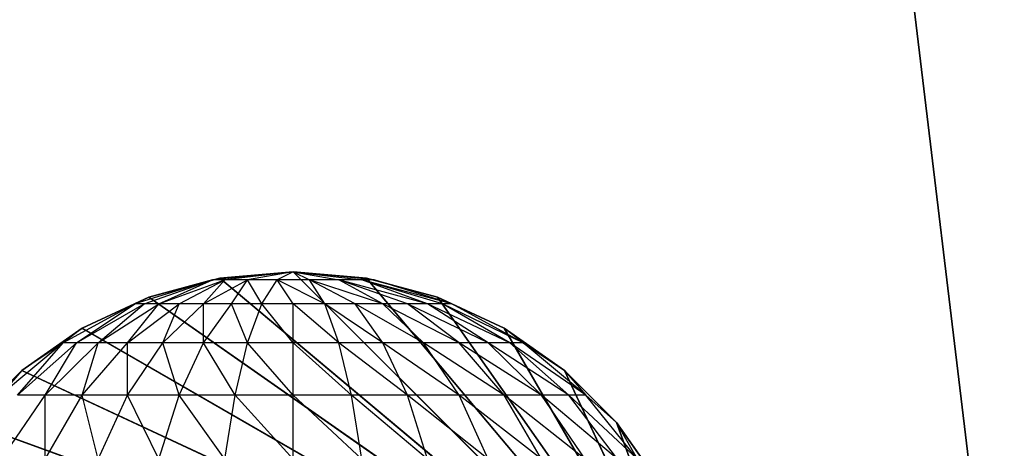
# Model space of a CAD drawing. Extents: x 226 to 378, y -30 to 313.
# Tile 133 of 256: x 286.186 to 287.667, y 64.204 to 64.85. Entities that reach past the tile are written whole.
import ezdxf

# ---------------------------------------------------------------- set-up
doc = ezdxf.new("R2010")
doc.units = 0
doc.header["$LTSCALE"] = 25.4
doc.layers.get('0').update_dxf_attribs({"color": 13, "linetype": 'CONTINUOUS'})
for name, color, linetype in [('_NCL1_62', 7, 'CONTINUOUS'), ('_NCL1_64', 250, 'CONTINUOUS'), ('_NCL1_7', 41, 'CONTINUOUS')]:
    doc.layers.add(name, color=color, linetype=linetype)

# ---------------------------------------------------------------- blocks, each defined once
blk = doc.blocks.new('EWON_2005CD_4005CD_COSY141')
at = {"layer": '_NCL1_64', "color": 0}
blk.add_line((83.82, 303.53, 297.18), (92.6902, 229.7113, 297.18), dxfattribs=at)
blk.add_line((83.82, 303.53, 297.18), (92.6902, 229.7113, 297.18), dxfattribs=at)
at = {"layer": '_NCL1_7', "color": 0}
for p, q in [((90.9535, 248.5118, 297.18), (90.805, 248.92, 297.18)), ((90.9535, 248.5118, 297.18), (90.805, 248.92, 297.18)), ((91.0318, 248.4336, 297.18), (90.805, 248.92, 297.18)), ((91.0318, 248.4336, 297.18), (90.805, 248.92, 297.18)), ((91.1225, 248.3701, 297.18), (90.805, 248.92, 297.18)), ((91.1225, 248.3701, 297.18), (90.805, 248.92, 297.18)), ((91.2228, 248.3233, 297.18), (90.805, 248.92, 297.18)), ((91.2228, 248.3233, 297.18), (90.805, 248.92, 297.18)), ((91.3297, 248.2947, 297.18), (90.805, 248.92, 297.18)), ((91.3297, 248.2947, 297.18), (90.805, 248.92, 297.18)), ((91.44, 248.285, 297.18), (90.805, 248.92, 297.18)), ((91.44, 248.285, 297.18), (90.805, 248.92, 297.18)), ((91.5503, 248.2947, 297.18), (90.805, 248.92, 297.18)), ((91.5503, 248.2947, 297.18), (90.805, 248.92, 297.18)), ((91.6572, 248.3233, 297.18), (90.805, 248.92, 297.18)), ((91.6572, 248.3233, 297.18), (90.805, 248.92, 297.18)), ((91.7575, 248.3701, 297.18), (90.805, 248.92, 297.18)), ((91.7575, 248.3701, 297.18), (90.805, 248.92, 297.18)), ((91.8482, 248.4336, 297.18), (90.805, 248.92, 297.18)), ((91.8482, 248.4336, 297.18), (90.805, 248.92, 297.18)), ((91.9264, 248.5118, 297.18), (90.805, 248.92, 297.18)), ((91.9264, 248.5118, 297.18), (90.805, 248.92, 297.18)), ((90.9535, 248.5118, 309.245), (90.8901, 248.6025, 297.18)), ((90.8901, 248.6025, 309.245), (90.9535, 248.5118, 309.245)), ((90.9535, 248.5118, 297.18), (90.8901, 248.6025, 297.18)), ((90.9535, 248.5118, 309.245), (90.8901, 248.6025, 297.18)), ((90.9535, 248.5118, 297.18), (90.8901, 248.6025, 297.18)), ((90.9221, 248.5672, 309.348), (90.9535, 248.5118, 309.245)), ((90.9221, 248.5672, 309.348), (90.9996, 248.471, 309.3326)), ((90.9221, 248.5672, 309.348), (91.0252, 248.471, 309.4168)), ((90.9522, 248.5672, 309.447), (91.0252, 248.471, 309.4168)), ((90.9522, 248.5672, 309.447), (91.0666, 248.471, 309.4945)), ((91.001, 248.5672, 309.5383), (91.0666, 248.471, 309.4945)), ((91.001, 248.5672, 309.5383), (91.1225, 248.471, 309.5625)), ((91.0666, 248.5672, 309.6183), (91.1225, 248.471, 309.5625)), ((91.0666, 248.5672, 309.6183), (91.1905, 248.471, 309.6183)), ((91.1467, 248.5672, 309.684), (91.1905, 248.471, 309.6183)), ((91.1467, 248.5672, 309.684), (91.2682, 248.471, 309.6598)), ((91.2379, 248.5672, 309.7328), (91.2682, 248.471, 309.6598)), ((91.2379, 248.5672, 309.7328), (91.3524, 248.471, 309.6854)), ((91.337, 248.5672, 309.7628), (91.3524, 248.471, 309.6854)), ((91.337, 248.5672, 309.7628), (91.44, 248.471, 309.694)), ((91.44, 248.5672, 309.773), (91.44, 248.471, 309.694)), ((91.44, 248.5672, 309.773), (91.5276, 248.471, 309.6854)), ((91.543, 248.5672, 309.7628), (91.5276, 248.471, 309.6854)), ((91.543, 248.5672, 309.7628), (91.6118, 248.471, 309.6598)), ((91.642, 248.5672, 309.7328), (91.6118, 248.471, 309.6598)), ((91.642, 248.5672, 309.7328), (91.6895, 248.471, 309.6183)), ((91.7333, 248.5672, 309.684), (91.6895, 248.471, 309.6183)), ((91.7333, 248.5672, 309.684), (91.7575, 248.471, 309.5625)), ((91.8133, 248.5672, 309.6183), (91.7575, 248.471, 309.5625)), ((91.8133, 248.5672, 309.6183), (91.8133, 248.471, 309.4945)), ((91.879, 248.5672, 309.5383), (91.8133, 248.471, 309.4945)), ((90.9535, 248.5118, 309.245), (90.9996, 248.471, 309.3326)), ((90.9535, 248.5118, 309.245), (90.9535, 248.5118, 297.18)), ((90.9535, 248.5118, 309.245), (90.9535, 248.5118, 297.18)), ((90.9535, 248.5118, 309.245), (91.0318, 248.4336, 297.18)), ((91.0318, 248.4336, 297.18), (90.9535, 248.5118, 297.18)), ((90.9535, 248.5118, 309.245), (91.0318, 248.4336, 297.18)), ((90.9535, 248.5118, 309.245), (91.0318, 248.4336, 309.245)), ((91.0318, 248.4336, 297.18), (90.9535, 248.5118, 297.18)), ((91.9264, 248.5118, 309.245), (91.8482, 248.4336, 297.18)), ((91.8482, 248.4336, 309.245), (91.9264, 248.5118, 309.245)), ((91.9264, 248.5118, 297.18), (91.8482, 248.4336, 297.18)), ((91.9264, 248.5118, 309.245), (91.8482, 248.4336, 297.18)), ((91.9264, 248.5118, 297.18), (91.8482, 248.4336, 297.18)), ((91.0318, 248.4336, 309.245), (90.9996, 248.471, 309.3326)), ((90.9996, 248.471, 309.3326), (91.094, 248.392, 309.3138)), ((90.9996, 248.471, 309.3326), (91.1141, 248.392, 309.38)), ((90.9996, 248.471, 309.3326), (91.0252, 248.471, 309.4168)), ((91.0252, 248.471, 309.4168), (91.1141, 248.392, 309.38)), ((91.0252, 248.471, 309.4168), (91.1467, 248.392, 309.441)), ((91.0252, 248.471, 309.4168), (91.0666, 248.471, 309.4945)), ((91.0666, 248.471, 309.4945), (91.1467, 248.392, 309.441)), ((91.0666, 248.471, 309.4945), (91.1905, 248.392, 309.4945)), ((91.0666, 248.471, 309.4945), (91.1225, 248.471, 309.5625)), ((91.1225, 248.471, 309.5625), (91.1905, 248.392, 309.4945)), ((91.1225, 248.471, 309.5625), (91.244, 248.392, 309.5383)), ((91.1225, 248.471, 309.5625), (91.1905, 248.471, 309.6183)), ((91.1905, 248.471, 309.6183), (91.244, 248.392, 309.5383)), ((91.1905, 248.471, 309.6183), (91.305, 248.392, 309.5709)), ((91.1905, 248.471, 309.6183), (91.2682, 248.471, 309.6598)), ((91.2682, 248.471, 309.6598), (91.305, 248.392, 309.5709)), ((91.2682, 248.471, 309.6598), (91.3712, 248.392, 309.591)), ((91.2682, 248.471, 309.6598), (91.3524, 248.471, 309.6854)), ((91.3524, 248.471, 309.6854), (91.3712, 248.392, 309.591)), ((91.3524, 248.471, 309.6854), (91.44, 248.392, 309.5978)), ((91.3524, 248.471, 309.6854), (91.44, 248.471, 309.694)), ((91.44, 248.471, 309.694), (91.44, 248.392, 309.5978)), ((91.44, 248.471, 309.694), (91.5088, 248.392, 309.591)), ((91.44, 248.471, 309.694), (91.5276, 248.471, 309.6854)), ((91.5276, 248.471, 309.6854), (91.5088, 248.392, 309.591)), ((91.5276, 248.471, 309.6854), (91.575, 248.392, 309.5709)), ((91.5276, 248.471, 309.6854), (91.6118, 248.471, 309.6598)), ((91.6118, 248.471, 309.6598), (91.575, 248.392, 309.5709)), ((91.6118, 248.471, 309.6598), (91.636, 248.392, 309.5383)), ((91.6118, 248.471, 309.6598), (91.6895, 248.471, 309.6183)), ((91.6895, 248.471, 309.6183), (91.636, 248.392, 309.5383)), ((91.6895, 248.471, 309.6183), (91.6895, 248.392, 309.4945)), ((91.6895, 248.471, 309.6183), (91.7575, 248.471, 309.5625)), ((91.7575, 248.471, 309.5625), (91.6895, 248.392, 309.4945)), ((91.7575, 248.471, 309.5625), (91.7333, 248.392, 309.441)), ((91.8133, 248.471, 309.4945), (91.7333, 248.392, 309.441)), ((91.7575, 248.471, 309.5625), (91.8133, 248.471, 309.4945)), ((91.8133, 248.471, 309.4945), (91.7659, 248.392, 309.38)), ((91.8548, 248.471, 309.4168), (91.7659, 248.392, 309.38)), ((91.786, 248.392, 309.3138), (91.8804, 248.471, 309.3326)), ((91.8548, 248.471, 309.4168), (91.786, 248.392, 309.3138)), ((91.8133, 248.471, 309.4945), (91.8548, 248.471, 309.4168)), ((91.8482, 248.4336, 309.245), (91.8804, 248.471, 309.3326)), ((91.094, 248.392, 309.3138), (91.0318, 248.4336, 309.245)), ((91.1225, 248.3701, 309.245), (91.0318, 248.4336, 297.18)), ((91.0318, 248.4336, 297.18), (91.0318, 248.4336, 309.245)), ((91.0318, 248.4336, 309.245), (91.1225, 248.3701, 309.245)), ((91.1225, 248.3701, 297.18), (91.0318, 248.4336, 297.18)), ((91.1225, 248.3701, 309.245), (91.0318, 248.4336, 297.18)), ((91.0318, 248.4336, 297.18), (91.0318, 248.4336, 309.245)), ((91.1225, 248.3701, 297.18), (91.0318, 248.4336, 297.18)), ((91.8482, 248.4336, 297.18), (91.7575, 248.3701, 297.18)), ((91.7575, 248.3701, 297.18), (91.8482, 248.4336, 309.245)), ((91.7575, 248.3701, 297.18), (91.8482, 248.4336, 309.245)), ((91.7575, 248.3701, 309.245), (91.8482, 248.4336, 309.245)), ((91.8482, 248.4336, 297.18), (91.7575, 248.3701, 297.18)), ((91.786, 248.392, 309.3138), (91.8482, 248.4336, 309.245)), ((91.8482, 248.4336, 297.18), (91.8482, 248.4336, 309.245)), ((91.8482, 248.4336, 297.18), (91.8482, 248.4336, 309.245)), ((91.094, 248.392, 309.3138), (91.1225, 248.3701, 309.245)), ((91.094, 248.392, 309.3138), (91.2016, 248.3333, 309.2924)), ((91.094, 248.392, 309.3138), (91.2155, 248.3333, 309.338)), ((91.094, 248.392, 309.3138), (91.1141, 248.392, 309.38)), ((91.1141, 248.392, 309.38), (91.2155, 248.3333, 309.338)), ((91.1141, 248.392, 309.38), (91.2379, 248.3333, 309.38)), ((91.1141, 248.392, 309.38), (91.1467, 248.392, 309.441)), ((91.1467, 248.392, 309.441), (91.2379, 248.3333, 309.38)), ((91.1467, 248.392, 309.441), (91.2682, 248.3333, 309.4168)), ((91.1467, 248.392, 309.441), (91.1905, 248.392, 309.4945)), ((91.1905, 248.392, 309.4945), (91.2682, 248.3333, 309.4168)), ((91.1905, 248.392, 309.4945), (91.305, 248.3333, 309.447)), ((91.1905, 248.392, 309.4945), (91.244, 248.392, 309.5383)), ((91.244, 248.392, 309.5383), (91.305, 248.3333, 309.447)), ((91.244, 248.392, 309.5383), (91.347, 248.3333, 309.4695)), ((91.244, 248.392, 309.5383), (91.305, 248.392, 309.5709)), ((91.305, 248.392, 309.5709), (91.347, 248.3333, 309.4695)), ((91.305, 248.392, 309.5709), (91.3926, 248.3333, 309.4833)), ((91.305, 248.392, 309.5709), (91.3712, 248.392, 309.591)), ((91.3712, 248.392, 309.591), (91.3926, 248.3333, 309.4833)), ((91.3712, 248.392, 309.591), (91.44, 248.3333, 309.488)), ((91.3712, 248.392, 309.591), (91.44, 248.392, 309.5978)), ((91.44, 248.392, 309.5978), (91.44, 248.3333, 309.488)), ((91.44, 248.392, 309.5978), (91.4874, 248.3333, 309.4833)), ((91.44, 248.392, 309.5978), (91.5088, 248.392, 309.591)), ((91.5088, 248.392, 309.591), (91.4874, 248.3333, 309.4833)), ((91.5088, 248.392, 309.591), (91.533, 248.3333, 309.4695)), ((91.5088, 248.392, 309.591), (91.575, 248.392, 309.5709)), ((91.575, 248.392, 309.5709), (91.533, 248.3333, 309.4695)), ((91.575, 248.392, 309.5709), (91.575, 248.3333, 309.447)), ((91.575, 248.392, 309.5709), (91.636, 248.392, 309.5383)), ((91.636, 248.392, 309.5383), (91.575, 248.3333, 309.447)), ((91.636, 248.392, 309.5383), (91.6118, 248.3333, 309.4168)), ((91.6895, 248.392, 309.4945), (91.6118, 248.3333, 309.4168)), ((91.636, 248.392, 309.5383), (91.6895, 248.392, 309.4945)), ((91.6895, 248.392, 309.4945), (91.642, 248.3333, 309.38)), ((91.7333, 248.392, 309.441), (91.642, 248.3333, 309.38)), ((91.7333, 248.392, 309.441), (91.6645, 248.3333, 309.338)), ((91.7659, 248.392, 309.38), (91.6645, 248.3333, 309.338)), ((91.6783, 248.3333, 309.2924), (91.786, 248.392, 309.3138)), ((91.7659, 248.392, 309.38), (91.6783, 248.3333, 309.2924)), ((91.6895, 248.392, 309.4945), (91.7333, 248.392, 309.441)), ((91.7333, 248.392, 309.441), (91.7659, 248.392, 309.38)), ((91.7575, 248.3701, 309.245), (91.786, 248.392, 309.3138)), ((91.7659, 248.392, 309.38), (91.786, 248.392, 309.3138)), ((91.1225, 248.3701, 309.245), (91.2016, 248.3333, 309.2924)), ((91.2228, 248.3233, 297.18), (91.1225, 248.3701, 297.18)), ((91.1225, 248.3701, 297.18), (91.2228, 248.3233, 309.245)), ((91.1225, 248.3701, 309.245), (91.1225, 248.3701, 297.18)), ((91.1225, 248.3701, 297.18), (91.2228, 248.3233, 309.245)), ((91.1225, 248.3701, 309.245), (91.1225, 248.3701, 297.18)), ((91.1225, 248.3701, 309.245), (91.2228, 248.3233, 309.245)), ((91.2228, 248.3233, 297.18), (91.1225, 248.3701, 297.18)), ((91.7575, 248.3701, 309.245), (91.6572, 248.3233, 297.18)), ((91.6572, 248.3233, 309.245), (91.7575, 248.3701, 309.245)), ((91.7575, 248.3701, 297.18), (91.6572, 248.3233, 297.18)), ((91.7575, 248.3701, 309.245), (91.6572, 248.3233, 297.18)), ((91.7575, 248.3701, 297.18), (91.6572, 248.3233, 297.18)), ((91.6783, 248.3333, 309.2924), (91.7575, 248.3701, 309.245)), ((91.7575, 248.3701, 309.245), (91.7575, 248.3701, 297.18)), ((91.7575, 248.3701, 309.245), (91.7575, 248.3701, 297.18)), ((91.2228, 248.3233, 309.245), (91.2016, 248.3333, 309.2924)), ((91.2016, 248.3333, 309.2924), (91.3185, 248.2972, 309.2692)), ((91.2016, 248.3333, 309.2924), (91.337, 248.2972, 309.3138)), ((91.2016, 248.3333, 309.2924), (91.2155, 248.3333, 309.338)), ((91.2155, 248.3333, 309.338), (91.337, 248.2972, 309.3138)), ((91.2155, 248.3333, 309.338), (91.2379, 248.3333, 309.38)), ((91.2379, 248.3333, 309.38), (91.337, 248.2972, 309.3138)), ((91.2379, 248.3333, 309.38), (91.3712, 248.2972, 309.348)), ((91.2379, 248.3333, 309.38), (91.2682, 248.3333, 309.4168)), ((91.2682, 248.3333, 309.4168), (91.3712, 248.2972, 309.348)), ((91.2682, 248.3333, 309.4168), (91.305, 248.3333, 309.447)), ((91.305, 248.3333, 309.447), (91.3712, 248.2972, 309.348)), ((91.305, 248.3333, 309.447), (91.4158, 248.2972, 309.3665)), ((91.305, 248.3333, 309.447), (91.347, 248.3333, 309.4695)), ((91.347, 248.3333, 309.4695), (91.4158, 248.2972, 309.3665)), ((91.347, 248.3333, 309.4695), (91.3926, 248.3333, 309.4833)), ((91.3926, 248.3333, 309.4833), (91.4158, 248.2972, 309.3665)), ((91.3926, 248.3333, 309.4833), (91.4642, 248.2972, 309.3665)), ((91.3926, 248.3333, 309.4833), (91.44, 248.3333, 309.488)), ((91.44, 248.3333, 309.488), (91.4642, 248.2972, 309.3665)), ((91.44, 248.3333, 309.488), (91.4874, 248.3333, 309.4833)), ((91.4874, 248.3333, 309.4833), (91.4642, 248.2972, 309.3665)), ((91.4874, 248.3333, 309.4833), (91.5088, 248.2972, 309.348)), ((91.4874, 248.3333, 309.4833), (91.533, 248.3333, 309.4695)), ((91.533, 248.3333, 309.4695), (91.5088, 248.2972, 309.348)), ((91.575, 248.3333, 309.447), (91.5088, 248.2972, 309.348)), ((91.533, 248.3333, 309.4695), (91.575, 248.3333, 309.447)), ((91.575, 248.3333, 309.447), (91.543, 248.2972, 309.3138)), ((91.6118, 248.3333, 309.4168), (91.543, 248.2972, 309.3138)), ((91.642, 248.3333, 309.38), (91.543, 248.2972, 309.3138)), ((91.5615, 248.2972, 309.2692), (91.6783, 248.3333, 309.2924)), ((91.642, 248.3333, 309.38), (91.5615, 248.2972, 309.2692)), ((91.6645, 248.3333, 309.338), (91.5615, 248.2972, 309.2692)), ((91.575, 248.3333, 309.447), (91.6118, 248.3333, 309.4168)), ((91.6118, 248.3333, 309.4168), (91.642, 248.3333, 309.38)), ((91.642, 248.3333, 309.38), (91.6645, 248.3333, 309.338)), ((91.6572, 248.3233, 309.245), (91.6783, 248.3333, 309.2924)), ((91.6645, 248.3333, 309.338), (91.6783, 248.3333, 309.2924)), ((91.3185, 248.2972, 309.2692), (91.2228, 248.3233, 309.245)), ((91.3297, 248.2947, 309.245), (91.2228, 248.3233, 297.18)), ((91.2228, 248.3233, 297.18), (91.2228, 248.3233, 309.245)), ((91.2228, 248.3233, 309.245), (91.3297, 248.2947, 309.245)), ((91.3297, 248.2947, 297.18), (91.2228, 248.3233, 297.18)), ((91.3297, 248.2947, 309.245), (91.2228, 248.3233, 297.18)), ((91.2228, 248.3233, 297.18), (91.2228, 248.3233, 309.245)), ((91.3297, 248.2947, 297.18), (91.2228, 248.3233, 297.18)), ((91.6572, 248.3233, 297.18), (91.5503, 248.2947, 297.18)), ((91.5503, 248.2947, 297.18), (91.6572, 248.3233, 309.245)), ((91.5503, 248.2947, 297.18), (91.6572, 248.3233, 309.245)), ((91.5503, 248.2947, 309.245), (91.6572, 248.3233, 309.245)), ((91.6572, 248.3233, 297.18), (91.5503, 248.2947, 297.18)), ((91.5615, 248.2972, 309.2692), (91.6572, 248.3233, 309.245)), ((91.6572, 248.3233, 297.18), (91.6572, 248.3233, 309.245)), ((91.6572, 248.3233, 297.18), (91.6572, 248.3233, 309.245)), ((91.3297, 248.2947, 309.245), (91.3185, 248.2972, 309.2692)), ((91.3185, 248.2972, 309.2692), (91.44, 248.285, 309.245)), ((91.3185, 248.2972, 309.2692), (91.337, 248.2972, 309.3138)), ((91.44, 248.285, 297.18), (91.3297, 248.2947, 297.18)), ((91.3297, 248.2947, 297.18), (91.44, 248.285, 309.245)), ((91.3297, 248.2947, 309.245), (91.3297, 248.2947, 297.18)), ((91.3297, 248.2947, 297.18), (91.44, 248.285, 309.245)), ((91.3297, 248.2947, 309.245), (91.3297, 248.2947, 297.18)), ((91.3297, 248.2947, 309.245), (91.44, 248.285, 309.245)), ((91.44, 248.285, 297.18), (91.3297, 248.2947, 297.18)), ((91.44, 248.285, 309.245), (91.337, 248.2972, 309.3138)), ((91.337, 248.2972, 309.3138), (91.3712, 248.2972, 309.348)), ((91.44, 248.285, 309.245), (91.3712, 248.2972, 309.348)), ((91.3712, 248.2972, 309.348), (91.4158, 248.2972, 309.3665)), ((91.44, 248.285, 309.245), (91.4158, 248.2972, 309.3665)), ((91.4158, 248.2972, 309.3665), (91.4642, 248.2972, 309.3665)), ((91.44, 248.285, 309.245), (91.5615, 248.2972, 309.2692)), ((91.44, 248.285, 309.245), (91.543, 248.2972, 309.3138)), ((91.44, 248.285, 309.245), (91.5088, 248.2972, 309.348)), ((91.44, 248.285, 309.245), (91.4642, 248.2972, 309.3665)), ((91.5503, 248.2947, 309.245), (91.44, 248.285, 297.18)), ((91.44, 248.285, 309.245), (91.5503, 248.2947, 309.245)), ((91.5503, 248.2947, 297.18), (91.44, 248.285, 297.18)), ((91.5503, 248.2947, 309.245), (91.44, 248.285, 297.18)), ((91.5503, 248.2947, 297.18), (91.44, 248.285, 297.18)), ((91.44, 248.285, 297.18), (91.44, 248.285, 309.245)), ((91.44, 248.285, 297.18), (91.44, 248.285, 309.245)), ((91.4642, 248.2972, 309.3665), (91.5088, 248.2972, 309.348)), ((91.5088, 248.2972, 309.348), (91.543, 248.2972, 309.3138)), ((91.543, 248.2972, 309.3138), (91.5615, 248.2972, 309.2692)), ((91.5615, 248.2972, 309.2692), (91.5503, 248.2947, 309.245)), ((91.5503, 248.2947, 309.245), (91.5503, 248.2947, 297.18)), ((91.5503, 248.2947, 309.245), (91.5503, 248.2947, 297.18))]:
    blk.add_line(p, q, dxfattribs=at)
at = {"color": 7}
mesh = blk.add_polyface(dxfattribs=at)
corners = [(105.41, 276.8913, 297.18), (83.82, 279.4295, 297.18), (83.82, 241.2705, 297.18)]
mesh.append_faces([[corners[k] for k in face] for face in [(0, 1, 2)]], dxfattribs={"color": 7})
mesh = blk.add_polyface(dxfattribs=at)
corners = [(104.14, 276.8913, 298.45), (85.09, 241.2705, 298.45), (85.09, 279.4295, 298.45)]
mesh.append_faces([[corners[k] for k in face] for face in [(0, 1, 2)]], dxfattribs={"color": 7})
mesh = blk.add_polyface(dxfattribs=at)
corners = [(105.41, 276.8913, 297.18), (83.82, 241.2705, 297.18), (105.41, 243.8087, 297.18)]
mesh.append_faces([[corners[k] for k in face] for face in [(0, 1, 2)]], dxfattribs={"color": 7})
mesh = blk.add_polyface(dxfattribs=at)
corners = [(104.14, 243.8087, 298.45), (85.09, 241.2705, 298.45), (104.14, 276.8913, 298.45)]
mesh.append_faces([[corners[k] for k in face] for face in [(0, 1, 2)]], dxfattribs={"color": 7})
at = {"layer": '_NCL1_62', "color": 7}
mesh = blk.add_polyface(dxfattribs=at)
corners = [(119.38, 342.9, 27.94), (45.72, 248.92, 27.94), (119.38, 151.13, 27.94)]
mesh.append_faces([[corners[k] for k in face] for face in [(0, 1, 2)]], dxfattribs={"color": 7})
mesh = blk.add_polyface(dxfattribs=at)
corners = [(119.38, 151.13, 27.94), (45.72, 248.92, 27.94), (45.72, 241.3, 27.94)]
mesh.append_faces([[corners[k] for k in face] for face in [(0, 1, 2)]], dxfattribs={"color": 7})
at = {"layer": '_NCL1_64', "color": 250}
mesh = blk.add_polyface(dxfattribs=at)
corners = [(92.5265, 229.3601, 297.18), (80.6445, 211.2647, 297.18), (83.82, 303.53, 297.18)]
mesh.append_faces([[corners[k] for k in face] for face in [(0, 1, 2)]], dxfattribs={"color": 250})
mesh = blk.add_polyface(dxfattribs=at)
corners = [(92.6902, 229.7113, 297.18), (92.5265, 229.3601, 297.18), (83.82, 303.53, 297.18)]
mesh.append_faces([[corners[k] for k in face] for face in [(0, 1, 2)]], dxfattribs={"color": 250})
mesh = blk.add_polyface(dxfattribs=at)
corners = [(92.6902, 229.7113, 297.18), (83.82, 303.53, 297.18), (92.6902, 290.9887, 297.18)]
mesh.append_faces([[corners[k] for k in face] for face in [(0, 1, 2)]], dxfattribs={"color": 250})
at = {"layer": '_NCL1_7', "color": 41}
mesh = blk.add_polyface(dxfattribs=at)
corners = [(90.9535, 248.5118, 297.18), (90.805, 248.92, 297.18), (90.8901, 248.6025, 297.18)]
mesh.append_faces([[corners[k] for k in face] for face in [(0, 1, 2)]], dxfattribs={"color": 41})
mesh = blk.add_polyface(dxfattribs=at)
corners = [(91.0318, 248.4336, 297.18), (90.805, 248.92, 297.18), (90.9535, 248.5118, 297.18)]
mesh.append_faces([[corners[k] for k in face] for face in [(0, 1, 2)]], dxfattribs={"color": 41})
mesh = blk.add_polyface(dxfattribs=at)
corners = [(91.1225, 248.3701, 297.18), (90.805, 248.92, 297.18), (91.0318, 248.4336, 297.18)]
mesh.append_faces([[corners[k] for k in face] for face in [(0, 1, 2)]], dxfattribs={"color": 41})
mesh = blk.add_polyface(dxfattribs=at)
corners = [(91.2228, 248.3233, 297.18), (90.805, 248.92, 297.18), (91.1225, 248.3701, 297.18)]
mesh.append_faces([[corners[k] for k in face] for face in [(0, 1, 2)]], dxfattribs={"color": 41})
mesh = blk.add_polyface(dxfattribs=at)
corners = [(91.3297, 248.2947, 297.18), (90.805, 248.92, 297.18), (91.2228, 248.3233, 297.18)]
mesh.append_faces([[corners[k] for k in face] for face in [(0, 1, 2)]], dxfattribs={"color": 41})
mesh = blk.add_polyface(dxfattribs=at)
corners = [(91.44, 248.285, 297.18), (90.805, 248.92, 297.18), (91.3297, 248.2947, 297.18)]
mesh.append_faces([[corners[k] for k in face] for face in [(0, 1, 2)]], dxfattribs={"color": 41})
mesh = blk.add_polyface(dxfattribs=at)
corners = [(91.5503, 248.2947, 297.18), (90.805, 248.92, 297.18), (91.44, 248.285, 297.18)]
mesh.append_faces([[corners[k] for k in face] for face in [(0, 1, 2)]], dxfattribs={"color": 41})
mesh = blk.add_polyface(dxfattribs=at)
corners = [(91.6572, 248.3233, 297.18), (90.805, 248.92, 297.18), (91.5503, 248.2947, 297.18)]
mesh.append_faces([[corners[k] for k in face] for face in [(0, 1, 2)]], dxfattribs={"color": 41})
mesh = blk.add_polyface(dxfattribs=at)
corners = [(91.7575, 248.3701, 297.18), (90.805, 248.92, 297.18), (91.6572, 248.3233, 297.18)]
mesh.append_faces([[corners[k] for k in face] for face in [(0, 1, 2)]], dxfattribs={"color": 41})
mesh = blk.add_polyface(dxfattribs=at)
corners = [(91.8482, 248.4336, 297.18), (90.805, 248.92, 297.18), (91.7575, 248.3701, 297.18)]
mesh.append_faces([[corners[k] for k in face] for face in [(0, 1, 2)]], dxfattribs={"color": 41})
mesh = blk.add_polyface(dxfattribs=at)
corners = [(91.9264, 248.5118, 297.18), (90.805, 248.92, 297.18), (91.8482, 248.4336, 297.18)]
mesh.append_faces([[corners[k] for k in face] for face in [(0, 1, 2)]], dxfattribs={"color": 41})
mesh = blk.add_polyface(dxfattribs=at)
corners = [(91.9899, 248.6025, 297.18), (90.805, 248.92, 297.18), (91.9264, 248.5118, 297.18)]
mesh.append_faces([[corners[k] for k in face] for face in [(0, 1, 2)]], dxfattribs={"color": 41})
mesh = blk.add_polyface(dxfattribs=at)
corners = [(90.8901, 248.6025, 309.245), (90.9535, 248.5118, 309.245), (90.8901, 248.6025, 297.18)]
mesh.append_faces([[corners[k] for k in face] for face in [(0, 1, 2)]], dxfattribs={"color": 41})
mesh = blk.add_polyface(dxfattribs=at)
corners = [(90.8901, 248.6025, 297.18), (90.9535, 248.5118, 309.245), (90.9535, 248.5118, 297.18)]
mesh.append_faces([[corners[k] for k in face] for face in [(0, 1, 2)]], dxfattribs={"color": 41})
mesh = blk.add_polyface(dxfattribs=at)
corners = [(90.9535, 248.5118, 309.245), (91.0318, 248.4336, 297.18), (90.9535, 248.5118, 297.18)]
mesh.append_faces([[corners[k] for k in face] for face in [(0, 1, 2)]], dxfattribs={"color": 41})
mesh = blk.add_polyface(dxfattribs=at)
corners = [(91.0318, 248.4336, 309.245), (91.0318, 248.4336, 297.18), (90.9535, 248.5118, 309.245)]
mesh.append_faces([[corners[k] for k in face] for face in [(0, 1, 2)]], dxfattribs={"color": 41})
mesh = blk.add_polyface(dxfattribs=at)
corners = [(91.9264, 248.5118, 309.245), (91.8482, 248.4336, 297.18), (91.8482, 248.4336, 309.245)]
mesh.append_faces([[corners[k] for k in face] for face in [(0, 1, 2)]], dxfattribs={"color": 41})
mesh = blk.add_polyface(dxfattribs=at)
corners = [(91.9264, 248.5118, 309.245), (91.9264, 248.5118, 297.18), (91.8482, 248.4336, 297.18)]
mesh.append_faces([[corners[k] for k in face] for face in [(0, 1, 2)]], dxfattribs={"color": 41})
mesh = blk.add_polyface(dxfattribs=at)
corners = [(91.1225, 248.3701, 309.245), (91.0318, 248.4336, 297.18), (91.0318, 248.4336, 309.245)]
mesh.append_faces([[corners[k] for k in face] for face in [(0, 1, 2)]], dxfattribs={"color": 41})
mesh = blk.add_polyface(dxfattribs=at)
corners = [(91.1225, 248.3701, 309.245), (91.1225, 248.3701, 297.18), (91.0318, 248.4336, 297.18)]
mesh.append_faces([[corners[k] for k in face] for face in [(0, 1, 2)]], dxfattribs={"color": 41})
mesh = blk.add_polyface(dxfattribs=at)
corners = [(91.8482, 248.4336, 309.245), (91.8482, 248.4336, 297.18), (91.7575, 248.3701, 297.18)]
mesh.append_faces([[corners[k] for k in face] for face in [(0, 1, 2)]], dxfattribs={"color": 41})
mesh = blk.add_polyface(dxfattribs=at)
corners = [(91.8482, 248.4336, 309.245), (91.7575, 248.3701, 297.18), (91.7575, 248.3701, 309.245)]
mesh.append_faces([[corners[k] for k in face] for face in [(0, 1, 2)]], dxfattribs={"color": 41})
mesh = blk.add_polyface(dxfattribs=at)
corners = [(91.2228, 248.3233, 309.245), (91.2228, 248.3233, 297.18), (91.1225, 248.3701, 297.18)]
mesh.append_faces([[corners[k] for k in face] for face in [(0, 1, 2)]], dxfattribs={"color": 41})
mesh = blk.add_polyface(dxfattribs=at)
corners = [(91.2228, 248.3233, 309.245), (91.1225, 248.3701, 297.18), (91.1225, 248.3701, 309.245)]
mesh.append_faces([[corners[k] for k in face] for face in [(0, 1, 2)]], dxfattribs={"color": 41})
mesh = blk.add_polyface(dxfattribs=at)
corners = [(91.7575, 248.3701, 309.245), (91.6572, 248.3233, 297.18), (91.6572, 248.3233, 309.245)]
mesh.append_faces([[corners[k] for k in face] for face in [(0, 1, 2)]], dxfattribs={"color": 41})
mesh = blk.add_polyface(dxfattribs=at)
corners = [(91.7575, 248.3701, 309.245), (91.7575, 248.3701, 297.18), (91.6572, 248.3233, 297.18)]
mesh.append_faces([[corners[k] for k in face] for face in [(0, 1, 2)]], dxfattribs={"color": 41})
mesh = blk.add_polyface(dxfattribs=at)
corners = [(91.3297, 248.2947, 309.245), (91.2228, 248.3233, 297.18), (91.2228, 248.3233, 309.245)]
mesh.append_faces([[corners[k] for k in face] for face in [(0, 1, 2)]], dxfattribs={"color": 41})
mesh = blk.add_polyface(dxfattribs=at)
corners = [(91.3297, 248.2947, 309.245), (91.3297, 248.2947, 297.18), (91.2228, 248.3233, 297.18)]
mesh.append_faces([[corners[k] for k in face] for face in [(0, 1, 2)]], dxfattribs={"color": 41})
mesh = blk.add_polyface(dxfattribs=at)
corners = [(91.6572, 248.3233, 309.245), (91.6572, 248.3233, 297.18), (91.5503, 248.2947, 297.18)]
mesh.append_faces([[corners[k] for k in face] for face in [(0, 1, 2)]], dxfattribs={"color": 41})
mesh = blk.add_polyface(dxfattribs=at)
corners = [(91.6572, 248.3233, 309.245), (91.5503, 248.2947, 297.18), (91.5503, 248.2947, 309.245)]
mesh.append_faces([[corners[k] for k in face] for face in [(0, 1, 2)]], dxfattribs={"color": 41})
mesh = blk.add_polyface(dxfattribs=at)
corners = [(91.44, 248.285, 309.245), (91.44, 248.285, 297.18), (91.3297, 248.2947, 297.18)]
mesh.append_faces([[corners[k] for k in face] for face in [(0, 1, 2)]], dxfattribs={"color": 41})
mesh = blk.add_polyface(dxfattribs=at)
corners = [(91.44, 248.285, 309.245), (91.3297, 248.2947, 297.18), (91.3297, 248.2947, 309.245)]
mesh.append_faces([[corners[k] for k in face] for face in [(0, 1, 2)]], dxfattribs={"color": 41})
mesh = blk.add_polyface(dxfattribs=at)
corners = [(91.5503, 248.2947, 309.245), (91.44, 248.285, 297.18), (91.44, 248.285, 309.245)]
mesh.append_faces([[corners[k] for k in face] for face in [(0, 1, 2)]], dxfattribs={"color": 41})
mesh = blk.add_polyface(dxfattribs=at)
corners = [(91.5503, 248.2947, 309.245), (91.5503, 248.2947, 297.18), (91.44, 248.285, 297.18)]
mesh.append_faces([[corners[k] for k in face] for face in [(0, 1, 2)]], dxfattribs={"color": 41})

msp = doc.modelspace()

# ---------------------------------------------------------------- block references
at = {"color": 0, "rotation": 179.9999999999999}
msp.add_blockref('EWON_2005CD_4005CD_COSY141', (378.0374, 312.7553), dxfattribs=at)

doc.saveas('drawing.dxf')
